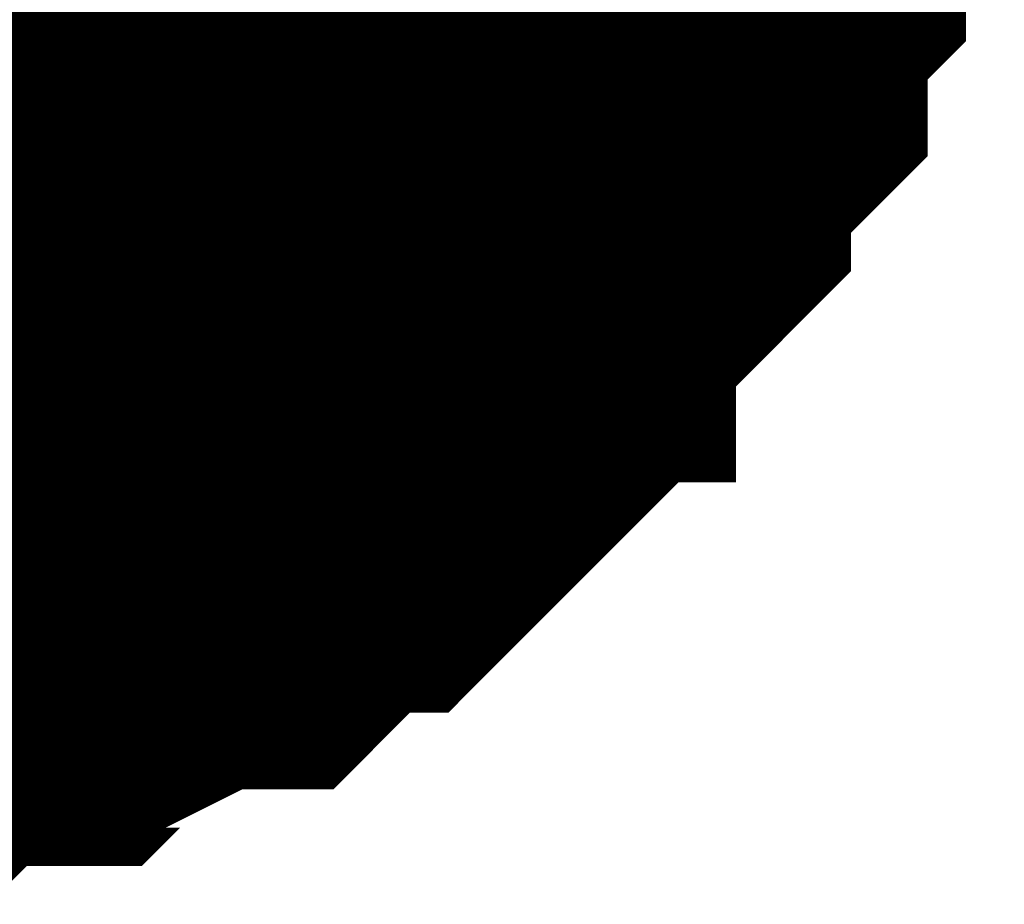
# Model space of a CAD drawing. Header units: inches. Extents: x 0 to 292, y 0 to 193.
# Tile 230 of 256: x 201.812 to 202.313, y 155.799 to 156.248. Entities that reach past the tile are written whole.
import ezdxf

# ---------------------------------------------------------------- set-up
doc = ezdxf.new("R2010")
doc.units = ezdxf.units.IN
doc.layers.add('Sheet', color=255, linetype='Continuous')

msp = doc.modelspace()

# ---------------------------------------------------------------- linework, layer by layer
at = {"layer": 'Sheet'}
for points in [[(201.422, 156.53809, 0.508, 0.508, 1), (201.93, 156.53809, 0.508, 0.508, 1)], [(201.422, 156.464, 0.508, 0.508, 1), (201.93, 156.464, 0.508, 0.508, 1)]]:
    msp.add_lwpolyline(points, format="xyseb", close=True, dxfattribs=at)
for points in [[(202.16313, 156.43569, 0.29972, 0.29972, 0), (202.16313, 156.3967, 0.29972, 0.29972, 0), (202.16313, 156.37721, 0.29972, 0.29972, 0), (202.14364, 156.35772, 0.29972, 0.29972, 0), (202.14364, 156.33823, 0.29972, 0.29972, 0), (202.14364, 156.29925, 0.29972, 0.29972, 0), (202.12416, 156.27976, 0.29972, 0.29972, 0), (202.12416, 156.26027, 0.29972, 0.29972, 0), (202.12416, 156.24078, 0.29972, 0.29972, 0), (202.10468, 156.22128, 0.29972, 0.29972, 0), (202.08519, 156.20179, 0.29972, 0.29972, 0), (202.08519, 156.1823, 0.29972, 0.29972, 0), (202.06571, 156.16281, 0.29972, 0.29972, 0), (202.04622, 156.14332, 0.29972, 0.29972, 0), (202.02674, 156.12383, 0.29972, 0.29972, 0), (202.02674, 156.10434, 0.29972, 0.29972, 0), (202.00726, 156.08485, 0.29972, 0.29972, 0), (201.98777, 156.06536, 0.29972, 0.29972, 0), (201.96829, 156.04586, 0.29972, 0.29972, 0), (201.94881, 156.04586, 0.29972, 0.29972, 0), (201.92932, 156.02637, 0.29972, 0.29972, 0), (201.90984, 156.00688, 0.29972, 0.29972, 0), (201.89035, 156.00688, 0.29972, 0.29972, 0), (201.85139, 155.98739, 0.29972, 0.29972, 0), (201.8319, 155.98739, 0.29972, 0.29972, 0), (201.81242, 155.9679, 0.29972, 0.29972, 0), (201.79294, 155.9679, 0.29972, 0.29972, 0), (201.75397, 155.9679, 0.29972, 0.29972, 0), (201.73449, 155.94841, 0.29972, 0.29972, 0), (201.715, 155.94841, 0.29972, 0.29972, 0), (201.67603, 155.94841, 0.29972, 0.29972, 0), (201.65655, 155.94841, 0.29972, 0.29972, 0)], [(202.14364, 156.43569, 0.29972, 0.29972, 0), (202.14364, 156.3967, 0.29972, 0.29972, 0), (202.14364, 156.37721, 0.29972, 0.29972, 0), (202.12416, 156.35772, 0.29972, 0.29972, 0), (202.12416, 156.33823, 0.29972, 0.29972, 0), (202.12416, 156.29925, 0.29972, 0.29972, 0), (202.10468, 156.27976, 0.29972, 0.29972, 0), (202.08519, 156.26027, 0.29972, 0.29972, 0), (202.08519, 156.24078, 0.29972, 0.29972, 0), (202.06571, 156.22128, 0.29972, 0.29972, 0), (202.04622, 156.20179, 0.29972, 0.29972, 0), (202.02674, 156.1823, 0.29972, 0.29972, 0), (202.02674, 156.16281, 0.29972, 0.29972, 0), (202.00726, 156.16281, 0.29972, 0.29972, 0), (201.98777, 156.14332, 0.29972, 0.29972, 0), (201.96829, 156.12383, 0.29972, 0.29972, 0), (201.94881, 156.10434, 0.29972, 0.29972, 0), (201.92932, 156.10434, 0.29972, 0.29972, 0), (201.90984, 156.08485, 0.29972, 0.29972, 0), (201.89035, 156.06536, 0.29972, 0.29972, 0), (201.85139, 156.06536, 0.29972, 0.29972, 0), (201.8319, 156.06536, 0.29972, 0.29972, 0), (201.81242, 156.04586, 0.29972, 0.29972, 0), (201.79294, 156.04586, 0.29972, 0.29972, 0), (201.75397, 156.04586, 0.29972, 0.29972, 0), (201.73449, 156.02637, 0.29972, 0.29972, 0), (201.715, 156.02637, 0.29972, 0.29972, 0), (201.67603, 156.02637, 0.29972, 0.29972, 0), (201.65655, 156.02637, 0.29972, 0.29972, 0)], [(202.14364, 156.43569, 0.29972, 0.29972, 0), (202.14364, 156.3967, 0.29972, 0.29972, 0), (202.14364, 156.37721, 0.29972, 0.29972, 0), (202.12416, 156.35772, 0.29972, 0.29972, 0), (202.12416, 156.33823, 0.29972, 0.29972, 0), (202.12416, 156.29925, 0.29972, 0.29972, 0), (202.10468, 156.27976, 0.29972, 0.29972, 0), (202.08519, 156.26027, 0.29972, 0.29972, 0), (202.08519, 156.24078, 0.29972, 0.29972, 0), (202.06571, 156.22128, 0.29972, 0.29972, 0), (202.04622, 156.20179, 0.29972, 0.29972, 0), (202.02674, 156.1823, 0.29972, 0.29972, 0), (202.02674, 156.16281, 0.29972, 0.29972, 0), (202.00726, 156.16281, 0.29972, 0.29972, 0), (201.98777, 156.14332, 0.29972, 0.29972, 0), (201.96829, 156.12383, 0.29972, 0.29972, 0), (201.94881, 156.10434, 0.29972, 0.29972, 0), (201.92932, 156.10434, 0.29972, 0.29972, 0), (201.90984, 156.08485, 0.29972, 0.29972, 0), (201.89035, 156.06536, 0.29972, 0.29972, 0), (201.85139, 156.06536, 0.29972, 0.29972, 0), (201.8319, 156.06536, 0.29972, 0.29972, 0), (201.81242, 156.04586, 0.29972, 0.29972, 0), (201.79294, 156.04586, 0.29972, 0.29972, 0), (201.75397, 156.04586, 0.29972, 0.29972, 0), (201.73449, 156.02637, 0.29972, 0.29972, 0), (201.715, 156.02637, 0.29972, 0.29972, 0), (201.67603, 156.02637, 0.29972, 0.29972, 0), (201.65655, 156.02637, 0.29972, 0.29972, 0)], [(202.16313, 156.43569, 0.29972, 0.29972, 0), (202.16313, 156.3967, 0.29972, 0.29972, 0), (202.16313, 156.37721, 0.29972, 0.29972, 0), (202.14364, 156.35772, 0.29972, 0.29972, 0), (202.14364, 156.33823, 0.29972, 0.29972, 0), (202.14364, 156.29925, 0.29972, 0.29972, 0), (202.12416, 156.27976, 0.29972, 0.29972, 0), (202.12416, 156.26027, 0.29972, 0.29972, 0), (202.12416, 156.24078, 0.29972, 0.29972, 0), (202.10468, 156.22128, 0.29972, 0.29972, 0), (202.08519, 156.20179, 0.29972, 0.29972, 0), (202.08519, 156.1823, 0.29972, 0.29972, 0), (202.06571, 156.16281, 0.29972, 0.29972, 0), (202.04622, 156.14332, 0.29972, 0.29972, 0), (202.02674, 156.12383, 0.29972, 0.29972, 0), (202.02674, 156.10434, 0.29972, 0.29972, 0), (202.00726, 156.08485, 0.29972, 0.29972, 0), (201.98777, 156.06536, 0.29972, 0.29972, 0), (201.96829, 156.04586, 0.29972, 0.29972, 0), (201.94881, 156.04586, 0.29972, 0.29972, 0), (201.92932, 156.02637, 0.29972, 0.29972, 0), (201.90984, 156.00688, 0.29972, 0.29972, 0), (201.89035, 156.00688, 0.29972, 0.29972, 0), (201.85139, 155.98739, 0.29972, 0.29972, 0), (201.8319, 155.98739, 0.29972, 0.29972, 0), (201.81242, 155.9679, 0.29972, 0.29972, 0), (201.79294, 155.9679, 0.29972, 0.29972, 0), (201.75397, 155.9679, 0.29972, 0.29972, 0), (201.73449, 155.94841, 0.29972, 0.29972, 0), (201.715, 155.94841, 0.29972, 0.29972, 0), (201.67603, 155.94841, 0.29972, 0.29972, 0), (201.65655, 155.94841, 0.29972, 0.29972, 0)], [(202.16313, 156.43569, 0.29972, 0.29972, 0), (202.16313, 156.3967, 0.29972, 0.29972, 0), (202.16313, 156.37721, 0.29972, 0.29972, 0), (202.14364, 156.35772, 0.29972, 0.29972, 0), (202.14364, 156.33823, 0.29972, 0.29972, 0), (202.14364, 156.29925, 0.29972, 0.29972, 0), (202.12416, 156.27976, 0.29972, 0.29972, 0), (202.12416, 156.26027, 0.29972, 0.29972, 0), (202.12416, 156.24078, 0.29972, 0.29972, 0), (202.10468, 156.22128, 0.29972, 0.29972, 0), (202.08519, 156.20179, 0.29972, 0.29972, 0), (202.08519, 156.1823, 0.29972, 0.29972, 0), (202.06571, 156.16281, 0.29972, 0.29972, 0), (202.04622, 156.14332, 0.29972, 0.29972, 0), (202.02674, 156.12383, 0.29972, 0.29972, 0), (202.02674, 156.10434, 0.29972, 0.29972, 0), (202.00726, 156.08485, 0.29972, 0.29972, 0), (201.98777, 156.06536, 0.29972, 0.29972, 0), (201.96829, 156.04586, 0.29972, 0.29972, 0), (201.94881, 156.04586, 0.29972, 0.29972, 0), (201.92932, 156.02637, 0.29972, 0.29972, 0), (201.90984, 156.00688, 0.29972, 0.29972, 0), (201.89035, 156.00688, 0.29972, 0.29972, 0), (201.85139, 155.98739, 0.29972, 0.29972, 0), (201.8319, 155.98739, 0.29972, 0.29972, 0), (201.81242, 155.9679, 0.29972, 0.29972, 0), (201.79294, 155.9679, 0.29972, 0.29972, 0), (201.75397, 155.9679, 0.29972, 0.29972, 0), (201.73449, 155.94841, 0.29972, 0.29972, 0), (201.715, 155.94841, 0.29972, 0.29972, 0), (201.67603, 155.94841, 0.29972, 0.29972, 0), (201.65655, 155.94841, 0.29972, 0.29972, 0)], [(202.14364, 156.43569, 0.29972, 0.29972, 0), (202.14364, 156.3967, 0.29972, 0.29972, 0), (202.14364, 156.37721, 0.29972, 0.29972, 0), (202.12416, 156.35772, 0.29972, 0.29972, 0), (202.12416, 156.33823, 0.29972, 0.29972, 0), (202.12416, 156.29925, 0.29972, 0.29972, 0), (202.10468, 156.27976, 0.29972, 0.29972, 0), (202.08519, 156.26027, 0.29972, 0.29972, 0), (202.08519, 156.24078, 0.29972, 0.29972, 0), (202.06571, 156.22128, 0.29972, 0.29972, 0), (202.04622, 156.20179, 0.29972, 0.29972, 0), (202.02674, 156.1823, 0.29972, 0.29972, 0), (202.02674, 156.16281, 0.29972, 0.29972, 0), (202.00726, 156.16281, 0.29972, 0.29972, 0), (201.98777, 156.14332, 0.29972, 0.29972, 0), (201.96829, 156.12383, 0.29972, 0.29972, 0), (201.94881, 156.10434, 0.29972, 0.29972, 0), (201.92932, 156.10434, 0.29972, 0.29972, 0), (201.90984, 156.08485, 0.29972, 0.29972, 0), (201.89035, 156.06536, 0.29972, 0.29972, 0), (201.85139, 156.06536, 0.29972, 0.29972, 0), (201.8319, 156.06536, 0.29972, 0.29972, 0), (201.81242, 156.04586, 0.29972, 0.29972, 0), (201.79294, 156.04586, 0.29972, 0.29972, 0), (201.75397, 156.04586, 0.29972, 0.29972, 0), (201.73449, 156.02637, 0.29972, 0.29972, 0), (201.715, 156.02637, 0.29972, 0.29972, 0), (201.67603, 156.02637, 0.29972, 0.29972, 0), (201.65655, 156.02637, 0.29972, 0.29972, 0)], [(202.14364, 156.43569, 0.29972, 0.29972, 0), (202.14364, 156.3967, 0.29972, 0.29972, 0), (202.14364, 156.37721, 0.29972, 0.29972, 0), (202.12416, 156.35772, 0.29972, 0.29972, 0), (202.12416, 156.33823, 0.29972, 0.29972, 0), (202.12416, 156.29925, 0.29972, 0.29972, 0), (202.10468, 156.27976, 0.29972, 0.29972, 0), (202.08519, 156.26027, 0.29972, 0.29972, 0), (202.08519, 156.24078, 0.29972, 0.29972, 0), (202.06571, 156.22128, 0.29972, 0.29972, 0), (202.04622, 156.20179, 0.29972, 0.29972, 0), (202.02674, 156.1823, 0.29972, 0.29972, 0), (202.02674, 156.16281, 0.29972, 0.29972, 0), (202.00726, 156.16281, 0.29972, 0.29972, 0), (201.98777, 156.14332, 0.29972, 0.29972, 0), (201.96829, 156.12383, 0.29972, 0.29972, 0), (201.94881, 156.10434, 0.29972, 0.29972, 0), (201.92932, 156.10434, 0.29972, 0.29972, 0), (201.90984, 156.08485, 0.29972, 0.29972, 0), (201.89035, 156.06536, 0.29972, 0.29972, 0), (201.85139, 156.06536, 0.29972, 0.29972, 0), (201.8319, 156.06536, 0.29972, 0.29972, 0), (201.81242, 156.04586, 0.29972, 0.29972, 0), (201.79294, 156.04586, 0.29972, 0.29972, 0), (201.75397, 156.04586, 0.29972, 0.29972, 0), (201.73449, 156.02637, 0.29972, 0.29972, 0), (201.715, 156.02637, 0.29972, 0.29972, 0), (201.67603, 156.02637, 0.29972, 0.29972, 0), (201.65655, 156.02637, 0.29972, 0.29972, 0)], [(202.16313, 156.43569, 0.29972, 0.29972, 0), (202.16313, 156.3967, 0.29972, 0.29972, 0), (202.16313, 156.37721, 0.29972, 0.29972, 0), (202.14364, 156.35772, 0.29972, 0.29972, 0), (202.14364, 156.33823, 0.29972, 0.29972, 0), (202.14364, 156.29925, 0.29972, 0.29972, 0), (202.12416, 156.27976, 0.29972, 0.29972, 0), (202.12416, 156.26027, 0.29972, 0.29972, 0), (202.12416, 156.24078, 0.29972, 0.29972, 0), (202.10468, 156.22128, 0.29972, 0.29972, 0), (202.08519, 156.20179, 0.29972, 0.29972, 0), (202.08519, 156.1823, 0.29972, 0.29972, 0), (202.06571, 156.16281, 0.29972, 0.29972, 0), (202.04622, 156.14332, 0.29972, 0.29972, 0), (202.02674, 156.12383, 0.29972, 0.29972, 0), (202.02674, 156.10434, 0.29972, 0.29972, 0), (202.00726, 156.08485, 0.29972, 0.29972, 0), (201.98777, 156.06536, 0.29972, 0.29972, 0), (201.96829, 156.04586, 0.29972, 0.29972, 0), (201.94881, 156.04586, 0.29972, 0.29972, 0), (201.92932, 156.02637, 0.29972, 0.29972, 0), (201.90984, 156.00688, 0.29972, 0.29972, 0), (201.89035, 156.00688, 0.29972, 0.29972, 0), (201.85139, 155.98739, 0.29972, 0.29972, 0), (201.8319, 155.98739, 0.29972, 0.29972, 0), (201.81242, 155.9679, 0.29972, 0.29972, 0), (201.79294, 155.9679, 0.29972, 0.29972, 0), (201.75397, 155.9679, 0.29972, 0.29972, 0), (201.73449, 155.94841, 0.29972, 0.29972, 0), (201.715, 155.94841, 0.29972, 0.29972, 0), (201.67603, 155.94841, 0.29972, 0.29972, 0), (201.65655, 155.94841, 0.29972, 0.29972, 0)], [(202.14364, 156.29925, 0.09906, 0.09906, 0), (202.12416, 156.27976, 0.09906, 0.09906, 0), (202.12416, 156.26027, 0.09906, 0.09906, 0), (202.12416, 156.24078, 0.09906, 0.09906, 0), (202.10468, 156.22128, 0.09906, 0.09906, 0), (202.08519, 156.20179, 0.09906, 0.09906, 0), (202.08519, 156.1823, 0.09906, 0.09906, 0), (202.06571, 156.16281, 0.09906, 0.09906, 0), (202.04622, 156.14332, 0.09906, 0.09906, 0), (202.02674, 156.12383, 0.09906, 0.09906, 0), (202.02674, 156.10434, 0.09906, 0.09906, 0), (202.00726, 156.08485, 0.09906, 0.09906, 0), (201.98777, 156.06536, 0.09906, 0.09906, 0), (201.96829, 156.04586, 0.09906, 0.09906, 0), (201.94881, 156.04586, 0.09906, 0.09906, 0), (201.92932, 156.02637, 0.09906, 0.09906, 0), (201.90984, 156.00688, 0.09906, 0.09906, 0), (201.89035, 156.00688, 0.09906, 0.09906, 0), (201.85139, 155.98739, 0.09906, 0.09906, 0), (201.8319, 155.98739, 0.09906, 0.09906, 0), (201.81242, 155.9679, 0.09906, 0.09906, 0), (201.79294, 155.9679, 0.09906, 0.09906, 0), (201.75397, 155.9679, 0.09906, 0.09906, 0)], [(202.12416, 156.29925, 0.09906, 0.09906, 0), (202.10468, 156.27976, 0.09906, 0.09906, 0), (202.08519, 156.26027, 0.09906, 0.09906, 0), (202.08519, 156.24078, 0.09906, 0.09906, 0), (202.06571, 156.22128, 0.09906, 0.09906, 0), (202.04622, 156.20179, 0.09906, 0.09906, 0), (202.02674, 156.1823, 0.09906, 0.09906, 0), (202.02674, 156.16281, 0.09906, 0.09906, 0), (202.00726, 156.16281, 0.09906, 0.09906, 0), (201.98777, 156.14332, 0.09906, 0.09906, 0), (201.96829, 156.12383, 0.09906, 0.09906, 0), (201.94881, 156.10434, 0.09906, 0.09906, 0), (201.92932, 156.10434, 0.09906, 0.09906, 0), (201.90984, 156.08485, 0.09906, 0.09906, 0), (201.89035, 156.06536, 0.09906, 0.09906, 0), (201.85139, 156.06536, 0.09906, 0.09906, 0), (201.8319, 156.06536, 0.09906, 0.09906, 0), (201.81242, 156.04586, 0.09906, 0.09906, 0), (201.79294, 156.04586, 0.09906, 0.09906, 0), (201.75397, 156.04586, 0.09906, 0.09906, 0)], [(202.12416, 156.29925, 0.09906, 0.09906, 0), (202.10468, 156.27976, 0.09906, 0.09906, 0), (202.08519, 156.26027, 0.09906, 0.09906, 0), (202.08519, 156.24078, 0.09906, 0.09906, 0), (202.06571, 156.22128, 0.09906, 0.09906, 0), (202.04622, 156.20179, 0.09906, 0.09906, 0), (202.02674, 156.1823, 0.09906, 0.09906, 0), (202.02674, 156.16281, 0.09906, 0.09906, 0), (202.00726, 156.16281, 0.09906, 0.09906, 0), (201.98777, 156.14332, 0.09906, 0.09906, 0), (201.96829, 156.12383, 0.09906, 0.09906, 0), (201.94881, 156.10434, 0.09906, 0.09906, 0), (201.92932, 156.10434, 0.09906, 0.09906, 0), (201.90984, 156.08485, 0.09906, 0.09906, 0), (201.89035, 156.06536, 0.09906, 0.09906, 0), (201.85139, 156.06536, 0.09906, 0.09906, 0), (201.8319, 156.06536, 0.09906, 0.09906, 0), (201.81242, 156.04586, 0.09906, 0.09906, 0), (201.79294, 156.04586, 0.09906, 0.09906, 0), (201.75397, 156.04586, 0.09906, 0.09906, 0)], [(202.14364, 156.29925, 0.09906, 0.09906, 0), (202.12416, 156.27976, 0.09906, 0.09906, 0), (202.12416, 156.26027, 0.09906, 0.09906, 0), (202.12416, 156.24078, 0.09906, 0.09906, 0), (202.10468, 156.22128, 0.09906, 0.09906, 0), (202.08519, 156.20179, 0.09906, 0.09906, 0), (202.08519, 156.1823, 0.09906, 0.09906, 0), (202.06571, 156.16281, 0.09906, 0.09906, 0), (202.04622, 156.14332, 0.09906, 0.09906, 0), (202.02674, 156.12383, 0.09906, 0.09906, 0), (202.02674, 156.10434, 0.09906, 0.09906, 0), (202.00726, 156.08485, 0.09906, 0.09906, 0), (201.98777, 156.06536, 0.09906, 0.09906, 0), (201.96829, 156.04586, 0.09906, 0.09906, 0), (201.94881, 156.04586, 0.09906, 0.09906, 0), (201.92932, 156.02637, 0.09906, 0.09906, 0), (201.90984, 156.00688, 0.09906, 0.09906, 0), (201.89035, 156.00688, 0.09906, 0.09906, 0), (201.85139, 155.98739, 0.09906, 0.09906, 0), (201.8319, 155.98739, 0.09906, 0.09906, 0), (201.81242, 155.9679, 0.09906, 0.09906, 0), (201.79294, 155.9679, 0.09906, 0.09906, 0), (201.75397, 155.9679, 0.09906, 0.09906, 0)], [(202.14364, 156.29925, 0.09906, 0.09906, 0), (202.12416, 156.27976, 0.09906, 0.09906, 0), (202.12416, 156.26027, 0.09906, 0.09906, 0), (202.12416, 156.24078, 0.09906, 0.09906, 0), (202.10468, 156.22128, 0.09906, 0.09906, 0), (202.08519, 156.20179, 0.09906, 0.09906, 0), (202.08519, 156.1823, 0.09906, 0.09906, 0), (202.06571, 156.16281, 0.09906, 0.09906, 0), (202.04622, 156.14332, 0.09906, 0.09906, 0), (202.02674, 156.12383, 0.09906, 0.09906, 0), (202.02674, 156.10434, 0.09906, 0.09906, 0), (202.00726, 156.08485, 0.09906, 0.09906, 0), (201.98777, 156.06536, 0.09906, 0.09906, 0), (201.96829, 156.04586, 0.09906, 0.09906, 0), (201.94881, 156.04586, 0.09906, 0.09906, 0), (201.92932, 156.02637, 0.09906, 0.09906, 0), (201.90984, 156.00688, 0.09906, 0.09906, 0), (201.89035, 156.00688, 0.09906, 0.09906, 0), (201.85139, 155.98739, 0.09906, 0.09906, 0), (201.8319, 155.98739, 0.09906, 0.09906, 0), (201.81242, 155.9679, 0.09906, 0.09906, 0), (201.79294, 155.9679, 0.09906, 0.09906, 0), (201.75397, 155.9679, 0.09906, 0.09906, 0)], [(202.12416, 156.29925, 0.09906, 0.09906, 0), (202.10468, 156.27976, 0.09906, 0.09906, 0), (202.08519, 156.26027, 0.09906, 0.09906, 0), (202.08519, 156.24078, 0.09906, 0.09906, 0), (202.06571, 156.22128, 0.09906, 0.09906, 0), (202.04622, 156.20179, 0.09906, 0.09906, 0), (202.02674, 156.1823, 0.09906, 0.09906, 0), (202.02674, 156.16281, 0.09906, 0.09906, 0), (202.00726, 156.16281, 0.09906, 0.09906, 0), (201.98777, 156.14332, 0.09906, 0.09906, 0), (201.96829, 156.12383, 0.09906, 0.09906, 0), (201.94881, 156.10434, 0.09906, 0.09906, 0), (201.92932, 156.10434, 0.09906, 0.09906, 0), (201.90984, 156.08485, 0.09906, 0.09906, 0), (201.89035, 156.06536, 0.09906, 0.09906, 0), (201.85139, 156.06536, 0.09906, 0.09906, 0), (201.8319, 156.06536, 0.09906, 0.09906, 0), (201.81242, 156.04586, 0.09906, 0.09906, 0), (201.79294, 156.04586, 0.09906, 0.09906, 0), (201.75397, 156.04586, 0.09906, 0.09906, 0)], [(202.12416, 156.29925, 0.09906, 0.09906, 0), (202.10468, 156.27976, 0.09906, 0.09906, 0), (202.08519, 156.26027, 0.09906, 0.09906, 0), (202.08519, 156.24078, 0.09906, 0.09906, 0), (202.06571, 156.22128, 0.09906, 0.09906, 0), (202.04622, 156.20179, 0.09906, 0.09906, 0), (202.02674, 156.1823, 0.09906, 0.09906, 0), (202.02674, 156.16281, 0.09906, 0.09906, 0), (202.00726, 156.16281, 0.09906, 0.09906, 0), (201.98777, 156.14332, 0.09906, 0.09906, 0), (201.96829, 156.12383, 0.09906, 0.09906, 0), (201.94881, 156.10434, 0.09906, 0.09906, 0), (201.92932, 156.10434, 0.09906, 0.09906, 0), (201.90984, 156.08485, 0.09906, 0.09906, 0), (201.89035, 156.06536, 0.09906, 0.09906, 0), (201.85139, 156.06536, 0.09906, 0.09906, 0), (201.8319, 156.06536, 0.09906, 0.09906, 0), (201.81242, 156.04586, 0.09906, 0.09906, 0), (201.79294, 156.04586, 0.09906, 0.09906, 0), (201.75397, 156.04586, 0.09906, 0.09906, 0)], [(202.14364, 156.29925, 0.09906, 0.09906, 0), (202.12416, 156.27976, 0.09906, 0.09906, 0), (202.12416, 156.26027, 0.09906, 0.09906, 0), (202.12416, 156.24078, 0.09906, 0.09906, 0), (202.10468, 156.22128, 0.09906, 0.09906, 0), (202.08519, 156.20179, 0.09906, 0.09906, 0), (202.08519, 156.1823, 0.09906, 0.09906, 0), (202.06571, 156.16281, 0.09906, 0.09906, 0), (202.04622, 156.14332, 0.09906, 0.09906, 0), (202.02674, 156.12383, 0.09906, 0.09906, 0), (202.02674, 156.10434, 0.09906, 0.09906, 0), (202.00726, 156.08485, 0.09906, 0.09906, 0), (201.98777, 156.06536, 0.09906, 0.09906, 0), (201.96829, 156.04586, 0.09906, 0.09906, 0), (201.94881, 156.04586, 0.09906, 0.09906, 0), (201.92932, 156.02637, 0.09906, 0.09906, 0), (201.90984, 156.00688, 0.09906, 0.09906, 0), (201.89035, 156.00688, 0.09906, 0.09906, 0), (201.85139, 155.98739, 0.09906, 0.09906, 0), (201.8319, 155.98739, 0.09906, 0.09906, 0), (201.81242, 155.9679, 0.09906, 0.09906, 0), (201.79294, 155.9679, 0.09906, 0.09906, 0), (201.75397, 155.9679, 0.09906, 0.09906, 0)]]:
    msp.add_lwpolyline(points, format="xyseb", dxfattribs=at)

doc.saveas('drawing.dxf')
